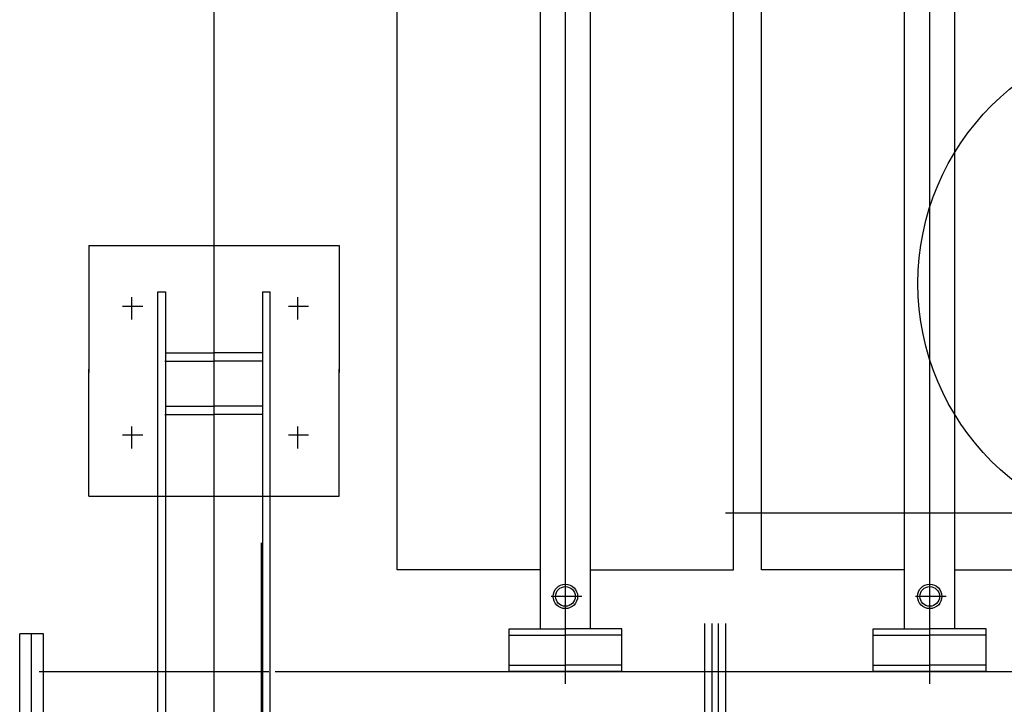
# Model space of a CAD drawing. Extents: x 18893 to 3351893, y -610358 to 406739.
# Tile 250 of 256: x 2142781 to 2144196, y 44148 to 45131. Entities that reach past the tile are written whole.
import ezdxf

# ---------------------------------------------------------------- set-up
doc = ezdxf.new("R2010")
doc.units = 0
doc.header["$LTSCALE"] = 800
doc.header["$MEASUREMENT"] = 0
doc.layers.add('KEY PLAN', color=251, linetype='CONTINUOUS')

# ---------------------------------------------------------------- blocks, each defined once
blk = doc.blocks.new('UTCOMBINE')
at = {"layer": 'KEY PLAN'}
for p, q in [((-715275.8, 45902, 0), (-715275.8, 43498.3, 0)), ((-716010.6, 44449.9, 0), (-716010.6, 44987.5, 0)), ((-715999.8, 44449.9, 0), (-715999.8, 44987.5, 0)), ((-715990.8, 44449.9, 0), (-715990.8, 44987.5, 0)), ((-715980, 44449.9, 0), (-715980, 44987.5, 0)), ((-715345.4, 43973.7, 0), (-715345.4, 44876.1, 0)), ((-715343.9, 44878.6, 0), (-715343.9, 44334.1, 0)), ((-715206.2, 43973.7, 0), (-715206.2, 44876.1, 0)), ((-715195.2, 44876.1, 0), (-715195.2, 43973.7, 0)), ((-715356.3, 44874, 0), (-715356.3, 43973.7, 0)), ((-715030.8, 44653.5, 0), (-715030.8, 44464.5, 0)), ((-715013.7, 44653.5, 0), (-715013.7, 44464.5, 0)), ((-714996.6, 44653.5, 0), (-714996.6, 44464.5, 0)), ((-716303.7, 44536.2, 0), (-716303.7, 42926.9, 0)), ((-715780.4, 44536.2, 0), (-715780.4, 42926.9, 0)), ((-715363.3, 44518.5, 0), (-717350.3, 44518.5, 0)), ((-716384.7, 44518.5, 0), (-716384.7, 44457.3, 0)), ((-716384.7, 44518.5, 0), (-716222.7, 44518.5, 0)), ((-716384.7, 44509.5, 0), (-716303.7, 44509.5, 0)), ((-716222.7, 44509.5, 0), (-716303.7, 44509.5, 0)), ((-716222.7, 44518.5, 0), (-716222.7, 44457.3, 0)), ((-715861.4, 44518.5, 0), (-715861.4, 44457.3, 0)), ((-715861.4, 44518.5, 0), (-715699.4, 44518.5, 0)), ((-715861.4, 44509.5, 0), (-715780.4, 44509.5, 0)), ((-715699.4, 44509.5, 0), (-715780.4, 44509.5, 0)), ((-715699.4, 44518.5, 0), (-715699.4, 44457.3, 0)), ((-715024.3, 44518.5, 0), (-715354.4, 44518.5, 0)), ((-716384.7, 44466.3, 0), (-716303.7, 44466.3, 0)), ((-716222.7, 44466.3, 0), (-716303.7, 44466.3, 0)), ((-715861.4, 44466.3, 0), (-715780.4, 44466.3, 0)), ((-715699.4, 44466.3, 0), (-715780.4, 44466.3, 0)), ((-716384.7, 44457.3, 0), (-716303.7, 44457.3, 0)), ((-716339.7, 44457.3, 0), (-716339.7, 44029.9, 0)), ((-716222.7, 44457.3, 0), (-716303.7, 44457.3, 0)), ((-716267.7, 44457.3, 0), (-716267.7, 44029.9, 0)), ((-715861.4, 44457.3, 0), (-715780.4, 44457.3, 0)), ((-715816.4, 44457.3, 0), (-715816.4, 44029.9, 0)), ((-715699.4, 44457.3, 0), (-715780.4, 44457.3, 0)), ((-715744.4, 44457.3, 0), (-715744.4, 44029.9, 0)), ((-715030.8, 44464.5, 0), (-714996.6, 44464.5, 0)), ((-716327.4, 44410.8, 0), (-716283.2, 44410.8, 0)), ((-715804.1, 44410.8, 0), (-715759.9, 44410.8, 0)), ((-716339.7, 44372.5, 0), (-716545.3, 44372.5, 0)), ((-716303.7, 44373.6, 0), (-716303.7, 42845, 0)), ((-716267.7, 44372.5, 0), (-716062.1, 44372.5, 0)), ((-716062.1, 44372.5, 0), (-716062.1, 42972.6, 0)), ((-716022, 44372.5, 0), (-716022, 42972.6, 0)), ((-715816.4, 44372.5, 0), (-716022, 44372.5, 0)), ((-716022, 44372.5, 0), (-716022, 42972.6, 0)), ((-715780.4, 44373.6, 0), (-715780.4, 42845, 0)), ((-715744.4, 44372.5, 0), (-715538.8, 44372.5, 0)), ((-715538.8, 44372.5, 0), (-715538.8, 42972.6, 0)), ((-717360.6, 44291.4, 0), (-716010.6, 44291.4, 0)), ((-715096, 44266.7, 0), (-715455.6, 44266.7, 0)), ((-715455.6, 44266.7, 0), (-715455.6, 44084.7, 0)), ((-715096, 44266.7, 0), (-715096, 44084.7, 0)), ((-715396.1, 44198.6, 0), (-715396.1, 44166.7, 0)), ((-715157.8, 44198.6, 0), (-715157.8, 44166.7, 0)), ((-715411.6, 44179.2, 0), (-715382.8, 44179.2, 0)), ((-715173.2, 44179.2, 0), (-715144.4, 44179.2, 0)), ((-715345.4, 44149.6, 0), (-715276.3, 44149.6, 0)), ((-715205.2, 44149.6, 0), (-715275.3, 44149.6, 0)), ((-715345.4, 44137.8, 0), (-715275.4, 44137.8, 0)), ((-715206.2, 44137.8, 0), (-715276.2, 44137.8, 0)), ((-715455.6, 43907.1, 0), (-715455.6, 44089.1, 0)), ((-715096, 43907.1, 0), (-715096, 44089.1, 0)), ((-715345.4, 44072.9, 0), (-715276.3, 44072.9, 0)), ((-715205.2, 44072.9, 0), (-715275.3, 44072.9, 0)), ((-715345.4, 44061.1, 0), (-715275.4, 44061.1, 0)), ((-715206.2, 44061.1, 0), (-715276.2, 44061.1, 0)), ((-716339.7, 44029.9, 0), (-716339.7, 42927.6, 0)), ((-716267.7, 44029.9, 0), (-716267.7, 42927.6, 0)), ((-716267.7, 44029.9, 0), (-716267.7, 42927.6, 0)), ((-716267.7, 44029.9, 0), (-716267.7, 42927.6, 0)), ((-716267.7, 44029.9, 0), (-716267.7, 42927.6, 0)), ((-715816.4, 44029.9, 0), (-715816.4, 42927.6, 0)), ((-715744.4, 44029.9, 0), (-715744.4, 42927.6, 0)), ((-715744.4, 44029.9, 0), (-715744.4, 42927.6, 0)), ((-715744.4, 44029.9, 0), (-715744.4, 42927.6, 0)), ((-715744.4, 44029.9, 0), (-715744.4, 42927.6, 0)), ((-715396.1, 44013.3, 0), (-715396.1, 43981.3, 0)), ((-715157.8, 44013.3, 0), (-715157.8, 43981.3, 0)), ((-715411.6, 43994.6, 0), (-715382.8, 43994.6, 0)), ((-715173.2, 43994.6, 0), (-715144.4, 43994.6, 0)), ((-715345.4, 43973.7, 0), (-715356.3, 43973.7, 0)), ((-715195.2, 43973.7, 0), (-715206.2, 43973.7, 0)), ((-715096, 43907.1, 0), (-715455.6, 43907.1, 0))]:
    blk.add_line(p, q, dxfattribs=at)
for centre, radius in [((-716303.7, 44410.8, 0), 17.5), ((-716303.7, 44410.8, 0), 14.1), ((-715780.4, 44410.8, 0), 17.5), ((-715780.4, 44410.8, 0), 14.1), ((-716648.1, 43961.4, 0), 361.3)]:
    blk.add_circle(centre, radius, dxfattribs=at)

msp = doc.modelspace()

# ---------------------------------------------------------------- block references
at = {"layer": 'KEY PLAN', "rotation": 180}
msp.add_blockref('UTCOMBINE', (1427784.7, 88713.58, 0), dxfattribs=at)

doc.saveas('drawing.dxf')
